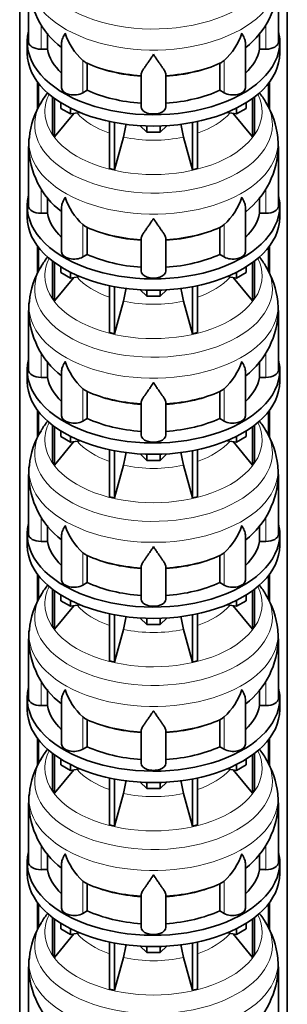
# Model space of a CAD drawing. Header units: millimetres. Extents: x 166 to 773, y -4101 to 2521.
# Tile 8 of 30: x 579 to 772, y -2666 to -1956. Entities that reach past the tile are written whole.
import ezdxf

# ---------------------------------------------------------------- set-up
doc = ezdxf.new("R2010")
doc.units = ezdxf.units.MM
doc.layers.add('LOW_134-20', color=7, linetype='Continuous')
doc.layers.add('VSI134_DIFFUSORE', color=7, linetype='Continuous')

# ---------------------------------------------------------------- blocks, each defined once
blk = doc.blocks.new('SE4')
at = {"layer": 'LOW_134-20', "color": 7, "linetype": 'Continuous', "lineweight": 35}
for p, q in [((579.14, -3834.09), (579.14, -1453.66)), ((771.99, -3834.09), (771.99, -1453.66)), ((591.89, -2000.75), (591.89, -2020.5)), ((592.64, -2001.74), (592.64, -2019.13)), ((758.49, -2001.74), (758.49, -2019.2)), ((759.24, -2000.75), (759.24, -2020.72)), ((591.89, -2119.14), (591.89, -2138.89)), ((592.64, -2120.13), (592.64, -2137.52)), ((758.49, -2120.13), (758.49, -2137.6)), ((759.24, -2119.14), (759.24, -2139.11)), ((591.89, -2237.53), (591.89, -2257.28)), ((759.24, -2237.53), (759.24, -2257.51)), ((592.64, -2238.52), (592.64, -2255.91)), ((758.49, -2238.52), (758.49, -2255.99)), ((591.89, -2355.93), (591.89, -2375.67)), ((592.64, -2356.92), (592.64, -2374.31)), ((758.49, -2356.92), (758.49, -2374.38)), ((759.24, -2355.93), (759.24, -2375.9)), ((591.89, -2474.32), (591.89, -2494.06)), ((592.64, -2475.31), (592.64, -2492.7)), ((758.49, -2475.31), (758.49, -2492.77)), ((759.24, -2474.32), (759.24, -2494.29)), ((591.89, -2592.71), (591.89, -2612.46)), ((759.24, -2592.71), (759.24, -2612.68)), ((592.64, -2593.7), (592.64, -2611.09)), ((758.49, -2593.7), (758.49, -2611.16))]:
    blk.add_line(p, q, dxfattribs=at)
at = {"layer": 'VSI134_DIFFUSORE', "color": 7, "linetype": 'Continuous', "lineweight": 35}
for p, q in [((585.57, -1928.88), (585.57, -1971.94)), ((765.57, -1971.94), (765.57, -1928.88)), ((599.09, -1977.13), (599.09, -1965.66)), ((752.04, -1965.71), (752.04, -1977.13)), ((584.57, -1971.94), (584.57, -1980.1)), ((609.29, -1972.84), (609.29, -2005.01)), ((741.84, -2005.01), (741.84, -1972.72)), ((766.57, -1980.1), (766.57, -1971.94)), ((594.57, -1977.13), (599.09, -1977.13)), ((752.04, -1977.13), (756.57, -1977.13)), ((626.08, -1986.38), (624.65, -1985.33)), ((627.86, -2006.83), (627.86, -1987.35)), ((723.28, -1987.35), (723.28, -2006.83)), ((726.48, -1985.33), (725.06, -1986.38)), ((666.57, -2018.7), (666.57, -1995.36)), ((684.57, -2018.7), (684.57, -1995.36)), ((624.65, -2008.68), (627.86, -2006.83)), ((723.28, -2006.83), (726.48, -2008.68)), ((602.74, -2011.6), (602.74, -2038.28)), ((604.27, -2012.75), (604.27, -2040.42)), ((608.81, -2019.86), (608.81, -2015.81)), ((742.32, -2019.86), (742.32, -2015.81)), ((746.86, -2012.75), (746.86, -2040.42)), ((748.39, -2011.6), (748.39, -2038.28)), ((604.27, -2040.42), (618.13, -2023.5)), ((615.75, -2023.87), (608.81, -2019.86)), ((615.75, -2023.87), (615.75, -2019.7)), ((622.57, -2022.81), (615.75, -2023.87)), ((735.38, -2023.87), (728.56, -2022.81)), ((733, -2023.5), (746.86, -2040.42)), ((735.38, -2023.87), (735.38, -2019.7)), ((742.32, -2019.86), (735.38, -2023.87)), ((643.87, -2029.35), (643.87, -2063.28)), ((647.56, -2030.09), (647.56, -2064.16)), ((703.57, -2030.09), (703.57, -2064.16)), ((707.26, -2029.35), (707.26, -2063.28)), ((602.74, -2038.28), (604.27, -2040.42)), ((670.66, -2037), (666.01, -2032.35)), ((670.66, -2037), (670.66, -2032.56)), ((680.47, -2037), (670.66, -2037)), ((685.12, -2032.35), (680.47, -2037)), ((680.47, -2037), (680.47, -2032.56)), ((746.86, -2040.42), (748.39, -2038.28)), ((647.56, -2064.16), (653.84, -2040.54)), ((697.29, -2040.54), (703.57, -2064.16)), ((585.57, -2047.27), (585.57, -2090.33)), ((765.57, -2090.33), (765.57, -2047.27)), ((643.87, -2063.28), (647.56, -2064.16)), ((703.57, -2064.16), (707.26, -2063.28)), ((599.09, -2095.53), (599.09, -2084.05)), ((752.04, -2084.1), (752.04, -2095.53)), ((584.57, -2090.33), (584.57, -2098.49)), ((594.57, -2095.53), (599.09, -2095.53)), ((609.29, -2091.23), (609.29, -2123.4)), ((741.84, -2123.4), (741.84, -2091.11)), ((752.04, -2095.53), (756.57, -2095.53)), ((766.57, -2098.49), (766.57, -2090.33)), ((626.08, -2104.78), (624.65, -2103.73)), ((627.86, -2125.22), (627.86, -2105.75)), ((723.28, -2105.75), (723.28, -2125.22)), ((726.48, -2103.73), (725.06, -2104.78)), ((666.57, -2137.09), (666.57, -2113.75)), ((684.57, -2137.09), (684.57, -2113.75)), ((602.74, -2130), (602.74, -2156.67)), ((624.65, -2127.07), (627.86, -2125.22)), ((723.28, -2125.22), (726.48, -2127.07)), ((748.39, -2130), (748.39, -2156.67)), ((604.27, -2131.14), (604.27, -2158.81)), ((608.81, -2138.25), (608.81, -2134.2)), ((615.75, -2142.26), (615.75, -2138.09)), ((735.38, -2142.26), (735.38, -2138.09)), ((742.32, -2138.25), (742.32, -2134.2)), ((746.86, -2131.14), (746.86, -2158.81)), ((604.27, -2158.81), (618.13, -2141.89)), ((615.75, -2142.26), (608.81, -2138.25)), ((622.57, -2141.21), (615.75, -2142.26)), ((735.38, -2142.26), (728.56, -2141.21)), ((733, -2141.89), (746.86, -2158.81)), ((742.32, -2138.25), (735.38, -2142.26)), ((643.87, -2147.74), (643.87, -2181.67)), ((647.56, -2148.48), (647.56, -2182.55)), ((670.66, -2155.39), (666.01, -2150.74)), ((670.66, -2155.39), (670.66, -2150.96)), ((685.12, -2150.74), (680.47, -2155.39)), ((680.47, -2155.39), (680.47, -2150.96)), ((703.57, -2148.48), (703.57, -2182.55)), ((707.26, -2147.74), (707.26, -2181.67)), ((602.74, -2156.67), (604.27, -2158.81)), ((647.56, -2182.55), (653.84, -2158.94)), ((680.47, -2155.39), (670.66, -2155.39)), ((697.29, -2158.94), (703.57, -2182.55)), ((746.86, -2158.81), (748.39, -2156.67)), ((585.57, -2165.67), (585.57, -2208.72)), ((765.57, -2208.72), (765.57, -2165.67)), ((643.87, -2181.67), (647.56, -2182.55)), ((703.57, -2182.55), (707.26, -2181.67)), ((584.57, -2208.72), (584.57, -2216.89)), ((599.09, -2213.92), (599.09, -2202.44)), ((752.04, -2202.5), (752.04, -2213.92)), ((766.57, -2216.89), (766.57, -2208.72)), ((594.57, -2213.92), (599.09, -2213.92)), ((609.29, -2209.63), (609.29, -2241.79)), ((741.84, -2241.79), (741.84, -2209.5)), ((752.04, -2213.92), (756.57, -2213.92)), ((626.08, -2223.17), (624.65, -2222.12)), ((726.48, -2222.12), (725.06, -2223.17)), ((627.86, -2243.62), (627.86, -2224.14)), ((723.28, -2224.14), (723.28, -2243.62)), ((666.57, -2255.49), (666.57, -2232.14)), ((684.57, -2255.49), (684.57, -2232.14)), ((624.65, -2245.46), (627.86, -2243.62)), ((723.28, -2243.62), (726.48, -2245.46)), ((602.74, -2248.39), (602.74, -2275.07)), ((604.27, -2249.53), (604.27, -2277.2)), ((746.86, -2249.53), (746.86, -2277.2)), ((748.39, -2248.39), (748.39, -2275.07)), ((608.81, -2256.65), (608.81, -2252.59)), ((615.75, -2260.65), (608.81, -2256.65)), ((615.75, -2260.65), (615.75, -2256.48)), ((735.38, -2260.65), (735.38, -2256.48)), ((742.32, -2256.65), (735.38, -2260.65)), ((742.32, -2256.65), (742.32, -2252.59)), ((604.27, -2277.2), (618.13, -2260.29)), ((622.57, -2259.6), (615.75, -2260.65)), ((735.38, -2260.65), (728.56, -2259.6)), ((733, -2260.29), (746.86, -2277.2)), ((643.87, -2266.14), (643.87, -2300.06)), ((647.56, -2266.88), (647.56, -2300.95)), ((670.66, -2273.79), (666.01, -2269.13)), ((670.66, -2273.79), (670.66, -2269.35)), ((685.12, -2269.13), (680.47, -2273.79)), ((680.47, -2273.79), (680.47, -2269.35)), ((703.57, -2266.88), (703.57, -2300.95)), ((707.26, -2266.14), (707.26, -2300.06)), ((602.74, -2275.07), (604.27, -2277.2)), ((647.56, -2300.95), (653.84, -2277.33)), ((680.47, -2273.79), (670.66, -2273.79)), ((697.29, -2277.33), (703.57, -2300.95)), ((746.86, -2277.2), (748.39, -2275.07)), ((585.57, -2284.06), (585.57, -2327.11)), ((765.57, -2327.11), (765.57, -2284.06)), ((643.87, -2300.06), (647.56, -2300.95)), ((703.57, -2300.95), (707.26, -2300.06)), ((599.09, -2332.31), (599.09, -2320.84)), ((752.04, -2320.89), (752.04, -2332.31)), ((584.57, -2327.11), (584.57, -2335.28)), ((609.29, -2328.02), (609.29, -2360.18)), ((741.84, -2360.18), (741.84, -2327.9)), ((766.57, -2335.28), (766.57, -2327.11)), ((594.57, -2332.31), (599.09, -2332.31)), ((752.04, -2332.31), (756.57, -2332.31)), ((626.08, -2341.56), (624.65, -2340.51)), ((627.86, -2362.01), (627.86, -2342.53)), ((723.28, -2342.53), (723.28, -2362.01)), ((726.48, -2340.51), (725.06, -2341.56)), ((666.57, -2373.88), (666.57, -2350.53)), ((684.57, -2373.88), (684.57, -2350.53)), ((624.65, -2363.86), (627.86, -2362.01)), ((723.28, -2362.01), (726.48, -2363.86)), ((602.74, -2366.78), (602.74, -2393.46)), ((604.27, -2367.93), (604.27, -2395.59)), ((608.81, -2375.04), (608.81, -2370.98)), ((742.32, -2375.04), (742.32, -2370.98)), ((746.86, -2367.93), (746.86, -2395.59)), ((748.39, -2366.78), (748.39, -2393.46)), ((604.27, -2395.59), (618.13, -2378.68)), ((615.75, -2379.05), (608.81, -2375.04)), ((615.75, -2379.05), (615.75, -2374.87)), ((622.57, -2377.99), (615.75, -2379.05)), ((735.38, -2379.05), (728.56, -2377.99)), ((733, -2378.68), (746.86, -2395.59)), ((735.38, -2379.05), (735.38, -2374.87)), ((742.32, -2375.04), (735.38, -2379.05)), ((643.87, -2384.53), (643.87, -2418.46)), ((647.56, -2385.27), (647.56, -2419.34)), ((703.57, -2385.27), (703.57, -2419.34)), ((707.26, -2384.53), (707.26, -2418.46)), ((602.74, -2393.46), (604.27, -2395.59)), ((670.66, -2392.18), (666.01, -2387.53)), ((670.66, -2392.18), (670.66, -2387.74)), ((680.47, -2392.18), (670.66, -2392.18)), ((685.12, -2387.53), (680.47, -2392.18)), ((680.47, -2392.18), (680.47, -2387.74)), ((746.86, -2395.59), (748.39, -2393.46)), ((647.56, -2419.34), (653.84, -2395.72)), ((697.29, -2395.72), (703.57, -2419.34)), ((585.57, -2402.45), (585.57, -2445.51)), ((765.57, -2445.51), (765.57, -2402.45)), ((643.87, -2418.46), (647.56, -2419.34)), ((703.57, -2419.34), (707.26, -2418.46)), ((599.09, -2450.7), (599.09, -2439.23)), ((752.04, -2439.28), (752.04, -2450.7)), ((584.57, -2445.51), (584.57, -2453.67)), ((594.57, -2450.7), (599.09, -2450.7)), ((609.29, -2446.41), (609.29, -2478.57)), ((741.84, -2478.57), (741.84, -2446.29)), ((752.04, -2450.7), (756.57, -2450.7)), ((766.57, -2453.67), (766.57, -2445.51)), ((626.08, -2459.95), (624.65, -2458.9)), ((627.86, -2480.4), (627.86, -2460.92)), ((723.28, -2460.92), (723.28, -2480.4)), ((726.48, -2458.9), (725.06, -2459.95)), ((666.57, -2492.27), (666.57, -2468.92)), ((684.57, -2492.27), (684.57, -2468.92)), ((602.74, -2485.17), (602.74, -2511.85)), ((624.65, -2482.25), (627.86, -2480.4)), ((723.28, -2480.4), (726.48, -2482.25)), ((748.39, -2485.17), (748.39, -2511.85)), ((604.27, -2486.32), (604.27, -2513.98)), ((608.81, -2493.43), (608.81, -2489.38)), ((615.75, -2497.44), (615.75, -2493.26)), ((735.38, -2497.44), (735.38, -2493.26)), ((742.32, -2493.43), (742.32, -2489.38)), ((746.86, -2486.32), (746.86, -2513.98)), ((604.27, -2513.98), (618.13, -2497.07)), ((615.75, -2497.44), (608.81, -2493.43)), ((622.57, -2496.38), (615.75, -2497.44)), ((735.38, -2497.44), (728.56, -2496.38)), ((733, -2497.07), (746.86, -2513.98)), ((742.32, -2493.43), (735.38, -2497.44)), ((643.87, -2502.92), (643.87, -2536.85)), ((647.56, -2503.66), (647.56, -2537.73)), ((670.66, -2510.57), (666.01, -2505.92)), ((670.66, -2510.57), (670.66, -2506.13)), ((685.12, -2505.92), (680.47, -2510.57)), ((680.47, -2510.57), (680.47, -2506.13)), ((703.57, -2503.66), (703.57, -2537.73)), ((707.26, -2502.92), (707.26, -2536.85)), ((602.74, -2511.85), (604.27, -2513.98)), ((647.56, -2537.73), (653.84, -2514.11)), ((680.47, -2510.57), (670.66, -2510.57)), ((697.29, -2514.11), (703.57, -2537.73)), ((746.86, -2513.98), (748.39, -2511.85)), ((585.57, -2520.84), (585.57, -2563.9)), ((765.57, -2563.9), (765.57, -2520.84)), ((643.87, -2536.85), (647.56, -2537.73)), ((703.57, -2537.73), (707.26, -2536.85)), ((584.57, -2563.9), (584.57, -2572.06)), ((599.09, -2569.09), (599.09, -2557.62)), ((752.04, -2557.67), (752.04, -2569.09)), ((766.57, -2572.06), (766.57, -2563.9)), ((594.57, -2569.09), (599.09, -2569.09)), ((609.29, -2564.8), (609.29, -2596.97)), ((741.84, -2596.97), (741.84, -2564.68)), ((752.04, -2569.09), (756.57, -2569.09)), ((626.08, -2578.34), (624.65, -2577.29)), ((726.48, -2577.29), (725.06, -2578.34)), ((627.86, -2598.79), (627.86, -2579.31)), ((723.28, -2579.31), (723.28, -2598.79)), ((666.57, -2610.66), (666.57, -2587.32)), ((684.57, -2610.66), (684.57, -2587.32)), ((624.65, -2600.64), (627.86, -2598.79)), ((723.28, -2598.79), (726.48, -2600.64)), ((602.74, -2603.56), (602.74, -2630.24)), ((604.27, -2604.71), (604.27, -2632.38)), ((746.86, -2604.71), (746.86, -2632.38)), ((748.39, -2603.56), (748.39, -2630.24)), ((608.81, -2611.82), (608.81, -2607.77)), ((615.75, -2615.83), (608.81, -2611.82)), ((615.75, -2615.83), (615.75, -2611.66)), ((735.38, -2615.83), (735.38, -2611.66)), ((742.32, -2611.82), (735.38, -2615.83)), ((742.32, -2611.82), (742.32, -2607.77)), ((604.27, -2632.38), (618.13, -2615.46)), ((622.57, -2614.77), (615.75, -2615.83)), ((735.38, -2615.83), (728.56, -2614.77)), ((733, -2615.46), (746.86, -2632.38)), ((643.87, -2621.31), (643.87, -2655.24)), ((647.56, -2622.05), (647.56, -2656.12)), ((670.66, -2628.96), (666.01, -2624.31)), ((670.66, -2628.96), (670.66, -2624.53)), ((685.12, -2624.31), (680.47, -2628.96)), ((680.47, -2628.96), (680.47, -2624.53)), ((703.57, -2622.05), (703.57, -2656.12)), ((707.26, -2621.31), (707.26, -2655.24)), ((602.74, -2630.24), (604.27, -2632.38)), ((647.56, -2656.12), (653.84, -2632.5)), ((680.47, -2628.96), (670.66, -2628.96)), ((697.29, -2632.5), (703.57, -2656.12)), ((746.86, -2632.38), (748.39, -2630.24)), ((585.57, -2639.23), (585.57, -2682.29)), ((765.57, -2682.29), (765.57, -2639.23)), ((643.87, -2655.24), (647.56, -2656.12)), ((703.57, -2656.12), (707.26, -2655.24))]:
    blk.add_line(p, q, dxfattribs=at)
at = {"layer": 'VSI134_DIFFUSORE', "color": 4, "linetype": 'Continuous', "lineweight": 9}
for p, q in [((594.57, -1977.13), (594.57, -1959.32)), ((756.57, -1977.13), (756.57, -1959.4)), ((624.65, -2008.68), (624.65, -1985.33)), ((726.48, -2008.68), (726.48, -1985.33)), ((594.57, -2095.53), (594.57, -2077.71)), ((756.57, -2095.53), (756.57, -2077.79)), ((624.65, -2127.07), (624.65, -2103.73)), ((726.48, -2127.07), (726.48, -2103.73)), ((594.57, -2213.92), (594.57, -2196.1)), ((756.57, -2213.92), (756.57, -2196.18)), ((624.65, -2245.46), (624.65, -2222.12)), ((726.48, -2245.46), (726.48, -2222.12)), ((594.57, -2332.31), (594.57, -2314.49)), ((756.57, -2332.31), (756.57, -2314.57)), ((624.65, -2363.86), (624.65, -2340.51)), ((726.48, -2363.86), (726.48, -2340.51)), ((594.57, -2450.7), (594.57, -2432.88)), ((756.57, -2450.7), (756.57, -2432.97)), ((624.65, -2482.25), (624.65, -2458.9)), ((726.48, -2482.25), (726.48, -2458.9)), ((594.57, -2569.09), (594.57, -2551.28)), ((756.57, -2569.09), (756.57, -2551.36)), ((624.65, -2600.64), (624.65, -2577.29)), ((726.48, -2600.64), (726.48, -2577.29))]:
    blk.add_line(p, q, dxfattribs=at)
at = {"layer": 'VSI134_DIFFUSORE', "color": 7, "linetype": 'Continuous', "lineweight": 35}
for centre, radius, start, end in [((646.29, -1927.99), 60.63, 180.86653, 232.32639), ((704.24, -1927.76), 61.25, 308.05607, 358.93666), ((657.15, -1950.38), 47.73, 198.63732, 227.08568), ((693.98, -1950.38), 47.73, 312.91434, 341.36277), ((633.99, -1973.99), 14.7, 237.45087, 245.35655), ((717.15, -1973.99), 14.7, 294.64345, 302.54913), ((652.83, -2049.92), 67.64, 142.19498, 149.254), ((697.56, -2050.65), 68.69, 30.68273, 38.07014), ((644.58, -2046.46), 58.76, 148.03824, 174.49255), ((703.43, -2047.56), 62.04, 6.19475, 31.09108), ((564, -2016.23), 93.08, 344.85704, 350.84643), ((785.82, -2016.44), 91.75, 189.17597, 195.23149), ((610.02, -2045.61), 24.4, 168.68144, 183.98555), ((672.9, -2048.33), 92.58, 0.6467, 4.70262), ((646.29, -2046.38), 60.63, 180.86653, 232.32639), ((704.24, -2046.15), 61.25, 308.05607, 358.93666), ((657.15, -2068.77), 47.73, 198.63732, 227.08568), ((693.98, -2068.77), 47.73, 312.91434, 341.36277), ((633.99, -2092.38), 14.7, 237.45087, 245.35655), ((717.15, -2092.38), 14.7, 294.64345, 302.54913), ((652.83, -2168.32), 67.64, 142.19498, 149.254), ((697.56, -2169.04), 68.69, 30.68273, 38.07014), ((644.58, -2164.85), 58.76, 148.03824, 174.49255), ((703.43, -2165.95), 62.04, 6.19475, 31.09108), ((564, -2134.62), 93.08, 344.85704, 350.84643), ((785.82, -2134.83), 91.75, 189.17597, 195.23149), ((610.02, -2164), 24.4, 168.68144, 183.98555), ((672.9, -2166.72), 92.58, 0.6467, 4.70262), ((646.29, -2164.78), 60.63, 180.86653, 232.32639), ((704.24, -2164.54), 61.25, 308.05607, 358.93666), ((657.15, -2187.16), 47.73, 198.63732, 227.08568), ((693.98, -2187.16), 47.73, 312.91434, 341.36277), ((633.99, -2210.78), 14.7, 237.45087, 245.35655), ((717.15, -2210.78), 14.7, 294.64345, 302.54913), ((652.83, -2286.71), 67.64, 142.01513, 149.254), ((697.56, -2287.44), 68.69, 30.68273, 38.07601), ((644.58, -2283.25), 58.76, 148.03824, 174.49255), ((703.43, -2284.34), 62.04, 6.19475, 31.09108), ((564, -2253.01), 93.08, 344.85704, 350.84643), ((785.82, -2253.22), 91.75, 189.17597, 195.23149), ((610.02, -2282.39), 24.4, 168.68144, 183.98555), ((672.9, -2285.11), 92.58, 0.6467, 4.70262), ((646.29, -2283.17), 60.63, 180.86653, 232.32639), ((704.24, -2282.93), 61.25, 308.05607, 358.93666), ((657.15, -2305.55), 47.73, 198.63732, 227.08568), ((693.98, -2305.55), 47.73, 312.91434, 341.36277), ((633.99, -2329.17), 14.7, 237.45087, 245.35655), ((717.15, -2329.17), 14.7, 294.64345, 302.54913), ((652.83, -2405.1), 67.64, 142.01513, 149.254), ((697.56, -2405.83), 68.69, 30.68273, 38.07014), ((644.58, -2401.64), 58.76, 148.03824, 174.49255), ((703.43, -2402.73), 62.04, 6.19475, 31.09108), ((564, -2371.41), 93.08, 344.85704, 350.84643), ((785.82, -2371.61), 91.75, 189.17597, 195.23149), ((610.02, -2400.78), 24.4, 168.68144, 183.98555), ((672.9, -2403.5), 92.58, 0.6467, 4.70262), ((646.29, -2401.56), 60.63, 180.86653, 232.32639), ((704.24, -2401.32), 61.25, 308.05607, 358.93666), ((657.15, -2423.94), 47.73, 198.63732, 227.08568), ((693.98, -2423.94), 47.73, 312.91434, 341.36277), ((633.99, -2447.56), 14.7, 237.45087, 245.35655), ((717.15, -2447.56), 14.7, 294.64345, 302.54913), ((652.83, -2523.49), 67.64, 142.19498, 149.254), ((697.56, -2524.22), 68.69, 30.68273, 38.07014), ((644.58, -2520.03), 58.76, 148.03824, 174.49255), ((703.43, -2521.12), 62.04, 6.19475, 31.09108), ((564, -2489.8), 93.08, 344.85704, 350.84643), ((785.82, -2490.01), 91.75, 189.17597, 195.23149), ((610.02, -2519.17), 24.4, 168.68144, 183.98555), ((672.9, -2521.9), 92.58, 0.6467, 4.70262), ((646.29, -2519.95), 60.63, 180.86653, 232.32639), ((704.24, -2519.72), 61.25, 308.05607, 358.93666), ((657.15, -2542.34), 47.73, 198.63732, 227.08568), ((693.98, -2542.34), 47.73, 312.91434, 341.36277), ((633.99, -2565.95), 14.7, 237.45087, 245.35655), ((717.15, -2565.95), 14.7, 294.64345, 302.54913), ((652.83, -2641.88), 67.64, 142.01513, 149.254), ((697.56, -2642.61), 68.69, 30.68273, 38.07014), ((644.58, -2638.42), 58.76, 148.03824, 174.49255), ((703.43, -2639.52), 62.04, 6.19475, 31.09108), ((564, -2608.19), 93.08, 344.85704, 350.84643), ((785.82, -2608.4), 91.75, 189.17597, 195.23149), ((610.02, -2637.57), 24.4, 168.68144, 183.98555), ((672.9, -2640.29), 92.58, 0.6467, 4.70262), ((646.29, -2638.34), 60.63, 180.86653, 232.32639), ((704.24, -2638.11), 61.25, 308.05607, 358.93666)]:
    blk.add_arc(centre, radius, start, end, dxfattribs=at)
at = {"layer": 'VSI134_DIFFUSORE', "color": 4, "linetype": 'Continuous', "lineweight": 9}
for centre, major_axis, start_param, end_param in [((675.57, -1913.16), (85.67, 0), 2.810229, 6.283185), ((675.57, -1925.92), (-89.83, 0), 0, 3.208497), ((675.57, -1950.46), (-79.5, 0), 0.898849, 1.457346), ((675.57, -1950.46), (79.5, 0), 4.82584, 5.384336), ((675.57, -2022.36), (-78.3, 0), 0, 3.425204), ((675.57, -2022.36), (-78.3, 0), 5.999574, 6.283185), ((675.57, -2031.56), (85.67, 0), 2.810229, 6.283185), ((675.57, -2031.56), (85.67, 0), 0, 0.327773), ((675.57, -2007.25), (-61.63, 0), 0.463231, 1.030574), ((675.57, -2007.25), (61.63, 0), 5.252612, 5.819954), ((675.57, -2044.31), (-89.83, 0), 6.215651, 6.283185), ((675.57, -2044.31), (-89.83, 0), 0, 3.208497), ((675.57, -2007.25), (-61.63, 0), 1.210556, 1.931037), ((675.57, -2068.86), (-79.5, 0), 0.898849, 1.457346), ((675.57, -2068.86), (79.5, 0), 4.82584, 5.384336), ((675.57, -2140.76), (-78.3, 0), 0, 3.425204), ((675.57, -2140.76), (-78.3, 0), 5.999574, 6.283185), ((675.57, -2149.95), (85.67, 0), 2.810229, 6.283185), ((675.57, -2149.95), (85.67, 0), 0, 0.327773), ((675.57, -2125.64), (-61.63, 0), 0.463231, 1.030574), ((675.57, -2125.64), (61.63, 0), 5.252612, 5.819954), ((675.57, -2162.7), (-89.83, 0), 6.215651, 6.283185), ((675.57, -2162.7), (-89.83, 0), 0, 3.208497), ((675.57, -2125.64), (-61.63, 0), 1.210556, 1.931037), ((675.57, -2187.25), (-79.5, 0), 0.898849, 1.457346), ((675.57, -2187.25), (79.5, 0), 4.82584, 5.384336), ((675.57, -2259.15), (-78.3, 0), 0, 3.425204), ((675.57, -2259.15), (-78.3, 0), 5.999574, 6.283185), ((675.57, -2268.34), (85.67, 0), 2.810229, 6.283185), ((675.57, -2268.34), (85.67, 0), 0, 0.327773), ((675.57, -2244.03), (-61.63, 0), 0.463231, 1.030574), ((675.57, -2244.03), (61.63, 0), 5.252612, 5.819954), ((675.57, -2281.1), (-89.83, 0), 6.215651, 6.283185), ((675.57, -2281.1), (-89.83, 0), 0, 3.208497), ((675.57, -2244.03), (-61.63, 0), 1.210556, 1.931037), ((675.57, -2305.64), (-79.5, 0), 0.898849, 1.457346), ((675.57, -2305.64), (79.5, 0), 4.82584, 5.384336), ((675.57, -2377.54), (-78.3, 0), 0, 3.425204), ((675.57, -2377.54), (-78.3, 0), 5.999574, 6.283185), ((675.57, -2386.73), (85.67, 0), 2.810229, 6.283185), ((675.57, -2386.73), (85.67, 0), 0, 0.327773), ((675.57, -2362.42), (-61.63, 0), 0.463231, 1.030574), ((675.57, -2362.42), (61.63, 0), 5.252612, 5.819954), ((675.57, -2399.49), (-89.83, 0), 6.215651, 6.283185), ((675.57, -2399.49), (-89.83, 0), 0, 3.208497), ((675.57, -2362.42), (-61.63, 0), 1.210556, 1.931037), ((675.57, -2424.03), (-79.5, 0), 0.898849, 1.457346), ((675.57, -2424.03), (79.5, 0), 4.82584, 5.384336), ((675.57, -2495.93), (-78.3, 0), 0, 3.425204), ((675.57, -2495.93), (-78.3, 0), 5.999574, 6.283185), ((675.57, -2505.12), (85.67, 0), 2.810229, 6.283185), ((675.57, -2505.12), (85.67, 0), 0, 0.327773), ((675.57, -2480.81), (-61.63, 0), 0.463231, 1.030574), ((675.57, -2480.81), (61.63, 0), 5.252612, 5.819954), ((675.57, -2517.88), (-89.83, 0), 6.215651, 6.283185), ((675.57, -2517.88), (-89.83, 0), 0, 3.208497), ((675.57, -2480.81), (-61.63, 0), 1.210556, 1.931037), ((675.57, -2542.42), (-79.5, 0), 0.898849, 1.457346), ((675.57, -2542.42), (79.5, 0), 4.82584, 5.384336), ((675.57, -2614.32), (-78.3, 0), 0, 3.425204), ((675.57, -2614.32), (-78.3, 0), 5.999574, 6.283185), ((675.57, -2623.52), (85.67, 0), 2.810229, 6.283185), ((675.57, -2623.52), (85.67, 0), 0, 0.327773), ((675.57, -2599.21), (-61.63, 0), 0.463231, 1.030574), ((675.57, -2599.21), (61.63, 0), 5.252612, 5.819954), ((675.57, -2636.27), (-89.83, 0), 6.215651, 6.283185), ((675.57, -2636.27), (-89.83, 0), 0, 3.208497), ((675.57, -2599.21), (-61.63, 0), 1.210556, 1.931037)]:
    blk.add_ellipse(centre, major_axis=major_axis, ratio=0.57735, start_param=start_param, end_param=end_param, dxfattribs=at)
at = {"layer": 'VSI134_DIFFUSORE', "color": 7, "linetype": 'Continuous', "lineweight": 35}
for centre, major_axis, start_param, end_param in [((675.57, -1971.94), (91, 0), 2.993207, 6.283185), ((675.57, -1971.94), (91, 0), 0, 0.148386), ((594.57, -1971.94), (9, 0), 3.141593, 4.712389), ((756.57, -1971.94), (-9, 0), 1.570796, 3.141593), ((675.57, -1980.1), (-91, 0), 0, 3.141593), ((675.57, -1971.94), (-77, 0), 0.117151, 0.534109), ((675.57, -1971.94), (77, 0), 5.749077, 6.166034), ((675.57, -1952.46), (-77, 0), 0.902549, 1.453645), ((675.57, -1952.46), (77, 0), 4.82954, 5.380636), ((618.29, -2005.01), (9, 0), 3.141593, 5.497787), ((675.57, -1971.94), (-77, 0), 0.902549, 1.453645), ((675.57, -1971.94), (77, 0), 4.82954, 5.380636), ((732.84, -2005.01), (-9, 0), 0.785398, 3.141593), ((675.57, -2018.7), (-9, 0), 0, 3.141593), ((675.57, -2090.33), (91, 0), 2.993207, 6.283185), ((675.57, -2090.33), (91, 0), 0, 0.148386), ((594.57, -2090.33), (9, 0), 3.141593, 4.712389), ((675.57, -2090.33), (-77, 0), 0.117151, 0.534109), ((675.57, -2090.33), (77, 0), 5.749077, 6.166034), ((756.57, -2090.33), (-9, 0), 1.570796, 3.141593), ((675.57, -2098.49), (-91, 0), 0, 3.141593), ((675.57, -2070.85), (-77, 0), 0.902549, 1.453645), ((675.57, -2070.85), (77, 0), 4.82954, 5.380636), ((618.29, -2123.4), (9, 0), 3.141593, 5.497787), ((732.84, -2123.4), (-9, 0), 0.785398, 3.141593), ((675.57, -2090.33), (-77, 0), 0.902549, 1.453645), ((675.57, -2090.33), (77, 0), 4.82954, 5.380636), ((675.57, -2137.09), (-9, 0), 0, 3.141593), ((675.57, -2208.72), (91, 0), 2.993207, 6.283185), ((675.57, -2208.72), (91, 0), 0, 0.148386), ((594.57, -2208.72), (9, 0), 3.141593, 4.712389), ((756.57, -2208.72), (-9, 0), 1.570796, 3.141593), ((675.57, -2208.72), (-77, 0), 0.117151, 0.534109), ((675.57, -2208.72), (77, 0), 5.749077, 6.166034), ((675.57, -2216.89), (-91, 0), 0, 3.141593), ((675.57, -2189.24), (-77, 0), 0.902549, 1.453645), ((675.57, -2189.24), (77, 0), 4.82954, 5.380636), ((618.29, -2241.79), (9, 0), 3.141593, 5.497787), ((675.57, -2208.72), (-77, 0), 0.902549, 1.453645), ((675.57, -2208.72), (77, 0), 4.82954, 5.380636), ((732.84, -2241.79), (-9, 0), 0.785398, 3.141593), ((675.57, -2255.49), (-9, 0), 0, 3.141593), ((675.57, -2327.11), (91, 0), 2.993207, 6.283185), ((675.57, -2327.11), (91, 0), 0, 0.148386), ((594.57, -2327.11), (9, 0), 3.141593, 4.712389), ((756.57, -2327.11), (-9, 0), 1.570796, 3.141593), ((675.57, -2335.28), (-91, 0), 0, 3.141593), ((675.57, -2327.11), (-77, 0), 0.117151, 0.534109), ((675.57, -2327.11), (77, 0), 5.749077, 6.166034), ((675.57, -2307.64), (-77, 0), 0.902549, 1.453645), ((675.57, -2307.64), (77, 0), 4.82954, 5.380636), ((618.29, -2360.18), (9, 0), 3.141593, 5.497787), ((675.57, -2327.11), (-77, 0), 0.902549, 1.453645), ((675.57, -2327.11), (77, 0), 4.82954, 5.380636), ((732.84, -2360.18), (-9, 0), 0.785398, 3.141593), ((675.57, -2373.88), (-9, 0), 0, 3.141593), ((675.57, -2445.51), (91, 0), 2.993207, 6.283185), ((675.57, -2445.51), (91, 0), 0, 0.148386), ((594.57, -2445.51), (9, 0), 3.141593, 4.712389), ((675.57, -2445.51), (-77, 0), 0.117151, 0.534109), ((675.57, -2445.51), (77, 0), 5.749077, 6.166034), ((756.57, -2445.51), (-9, 0), 1.570796, 3.141593), ((675.57, -2453.67), (-91, 0), 0, 3.141593), ((675.57, -2426.03), (-77, 0), 0.902549, 1.453645), ((675.57, -2426.03), (77, 0), 4.82954, 5.380636), ((618.29, -2478.57), (9, 0), 3.141593, 5.497787), ((732.84, -2478.57), (-9, 0), 0.785398, 3.141593), ((675.57, -2445.51), (-77, 0), 0.902549, 1.453645), ((675.57, -2445.51), (77, 0), 4.82954, 5.380636), ((675.57, -2492.27), (-9, 0), 0, 3.141593), ((675.57, -2563.9), (91, 0), 2.993207, 6.283185), ((675.57, -2563.9), (91, 0), 0, 0.148386), ((594.57, -2563.9), (9, 0), 3.141593, 4.712389), ((756.57, -2563.9), (-9, 0), 1.570796, 3.141593), ((675.57, -2563.9), (-77, 0), 0.117151, 0.534109), ((675.57, -2563.9), (77, 0), 5.749077, 6.166034), ((675.57, -2572.06), (-91, 0), 0, 3.141593), ((675.57, -2544.42), (-77, 0), 0.902549, 1.453645), ((675.57, -2544.42), (77, 0), 4.82954, 5.380636), ((618.29, -2596.97), (9, 0), 3.141593, 5.497787), ((675.57, -2563.9), (-77, 0), 0.902549, 1.453645), ((675.57, -2563.9), (77, 0), 4.82954, 5.380636), ((732.84, -2596.97), (-9, 0), 0.785398, 3.141593), ((675.57, -2610.66), (-9, 0), 0, 3.141593)]:
    blk.add_ellipse(centre, major_axis=major_axis, ratio=0.57735, start_param=start_param, end_param=end_param, dxfattribs=at)
for points, knots in [([(609.29, -1972.86), (609.29, -1972.7), (609.3, -1972.54), (609.38, -1971.37), (609.67, -1970.31), (610.34, -1968.64), (610.6, -1968.07), (611.06, -1967.18), (611.22, -1966.87), (611.47, -1966.41), (611.6, -1966.18), (611.74, -1965.95), (611.83, -1965.79), (611.88, -1965.71), (611.93, -1965.63)], [0.4600931, 0.4600931, 0.4600931, 0.4600931, 0.5, 0.5, 0.75, 0.75, 0.875, 0.875, 0.9375, 0.9375, 0.96875, 0.984375, 0.984375, 1, 1, 1, 1]), ([(741.84, -1972.82), (741.84, -1972.68), (741.83, -1972.54), (741.79, -1971.91), (741.7, -1971.39), (741.43, -1970.33), (741.25, -1969.78), (740.8, -1968.65), (740.53, -1968.08), (740.08, -1967.18), (739.92, -1966.88), (739.66, -1966.42), (739.57, -1966.26), (739.39, -1965.95), (739.3, -1965.79), (739.21, -1965.63)], [0.4658143, 0.4658143, 0.4658143, 0.4658143, 0.5, 0.5, 0.625, 0.625, 0.75, 0.75, 0.875, 0.875, 0.9375, 0.9375, 0.96875, 0.96875, 1, 1, 1, 1]), ([(675.57, -1980.85), (675.43, -1981.06), (675.3, -1981.27), (675.03, -1981.69), (674.9, -1981.9), (674.5, -1982.52), (674.24, -1982.92), (673.45, -1984.11), (672.94, -1984.88), (671.92, -1986.36), (671.43, -1987.07), (670.48, -1988.42), (670.03, -1989.07), (669.18, -1990.29), (668.79, -1990.87), (668.25, -1991.69), (668.08, -1991.95), (667.75, -1992.47), (667.6, -1992.72), (667.19, -1993.44), (666.97, -1993.88), (666.66, -1994.68), (666.57, -1995.04), (666.57, -1995.36)], [0, 0, 0, 0, 0.03125, 0.03125, 0.0625, 0.0625, 0.125, 0.125, 0.25, 0.25, 0.375, 0.375, 0.5, 0.5, 0.625, 0.625, 0.6875, 0.6875, 0.75, 0.75, 0.875, 0.875, 1, 1, 1, 1]), ([(684.57, -1995.36), (684.57, -1995.04), (684.48, -1994.68), (684.16, -1993.88), (683.94, -1993.44), (683.53, -1992.72), (683.38, -1992.47), (683.06, -1991.95), (682.89, -1991.69), (682.35, -1990.87), (681.95, -1990.29), (681.1, -1989.07), (680.65, -1988.43), (679.71, -1987.07), (679.21, -1986.36), (678.2, -1984.88), (677.68, -1984.12), (676.89, -1982.93), (676.63, -1982.52), (676.23, -1981.9), (676.1, -1981.69), (675.83, -1981.27), (675.7, -1981.06), (675.57, -1980.85)], [0, 0, 0, 0, 0.125, 0.125, 0.25, 0.25, 0.3125, 0.3125, 0.375, 0.375, 0.5, 0.5, 0.625, 0.625, 0.75, 0.75, 0.875, 0.875, 0.9375, 0.9375, 0.96875, 0.96875, 1, 1, 1, 1]), ([(609.29, -2091.26), (609.29, -2091.1), (609.3, -2090.94), (609.38, -2089.76), (609.67, -2088.71), (610.34, -2087.03), (610.6, -2086.46), (611.06, -2085.57), (611.22, -2085.27), (611.47, -2084.81), (611.6, -2084.57), (611.74, -2084.34), (611.83, -2084.18), (611.88, -2084.1), (611.93, -2084.02)], [0.4600931, 0.4600931, 0.4600931, 0.4600931, 0.5, 0.5, 0.75, 0.75, 0.875, 0.875, 0.9375, 0.9375, 0.96875, 0.984375, 0.984375, 1, 1, 1, 1]), ([(741.84, -2091.21), (741.84, -2091.07), (741.83, -2090.94), (741.79, -2090.3), (741.7, -2089.78), (741.43, -2088.72), (741.25, -2088.17), (740.8, -2087.05), (740.53, -2086.47), (740.08, -2085.57), (739.92, -2085.27), (739.66, -2084.81), (739.57, -2084.65), (739.39, -2084.34), (739.3, -2084.18), (739.21, -2084.02)], [0.4658143, 0.4658143, 0.4658143, 0.4658143, 0.5, 0.5, 0.625, 0.625, 0.75, 0.75, 0.875, 0.875, 0.9375, 0.9375, 0.96875, 0.96875, 1, 1, 1, 1]), ([(675.57, -2099.24), (675.43, -2099.45), (675.3, -2099.67), (675.03, -2100.09), (674.9, -2100.29), (674.5, -2100.91), (674.24, -2101.31), (673.45, -2102.51), (672.94, -2103.27), (671.92, -2104.75), (671.43, -2105.46), (670.48, -2106.81), (670.03, -2107.46), (669.18, -2108.68), (668.79, -2109.26), (668.25, -2110.08), (668.08, -2110.34), (667.75, -2110.86), (667.6, -2111.11), (667.19, -2111.83), (666.97, -2112.27), (666.66, -2113.07), (666.57, -2113.43), (666.57, -2113.75)], [0, 0, 0, 0, 0.03125, 0.03125, 0.0625, 0.0625, 0.125, 0.125, 0.25, 0.25, 0.375, 0.375, 0.5, 0.5, 0.625, 0.625, 0.6875, 0.6875, 0.75, 0.75, 0.875, 0.875, 1, 1, 1, 1]), ([(684.57, -2113.75), (684.57, -2113.43), (684.48, -2113.07), (684.16, -2112.27), (683.94, -2111.83), (683.53, -2111.11), (683.38, -2110.86), (683.06, -2110.35), (682.89, -2110.08), (682.35, -2109.26), (681.95, -2108.68), (681.1, -2107.46), (680.65, -2106.82), (679.71, -2105.47), (679.21, -2104.75), (678.2, -2103.28), (677.68, -2102.51), (676.89, -2101.32), (676.63, -2100.91), (676.23, -2100.29), (676.1, -2100.09), (675.83, -2099.67), (675.7, -2099.45), (675.57, -2099.24)], [0, 0, 0, 0, 0.125, 0.125, 0.25, 0.25, 0.3125, 0.3125, 0.375, 0.375, 0.5, 0.5, 0.625, 0.625, 0.75, 0.75, 0.875, 0.875, 0.9375, 0.9375, 0.96875, 0.96875, 1, 1, 1, 1]), ([(609.29, -2209.65), (609.29, -2209.49), (609.3, -2209.33), (609.38, -2208.15), (609.67, -2207.1), (610.34, -2205.42), (610.6, -2204.85), (611.06, -2203.96), (611.22, -2203.66), (611.47, -2203.2), (611.6, -2202.97), (611.74, -2202.73), (611.83, -2202.57), (611.88, -2202.49), (611.93, -2202.41)], [0.4600931, 0.4600931, 0.4600931, 0.4600931, 0.5, 0.5, 0.75, 0.75, 0.875, 0.875, 0.9375, 0.9375, 0.96875, 0.984375, 0.984375, 1, 1, 1, 1]), ([(741.84, -2209.6), (741.84, -2209.46), (741.83, -2209.33), (741.79, -2208.69), (741.7, -2208.18), (741.43, -2207.11), (741.25, -2206.57), (740.8, -2205.44), (740.53, -2204.86), (740.08, -2203.96), (739.92, -2203.66), (739.66, -2203.2), (739.57, -2203.04), (739.39, -2202.73), (739.3, -2202.57), (739.21, -2202.41)], [0.4658143, 0.4658143, 0.4658143, 0.4658143, 0.5, 0.5, 0.625, 0.625, 0.75, 0.75, 0.875, 0.875, 0.9375, 0.9375, 0.96875, 0.96875, 1, 1, 1, 1]), ([(675.57, -2217.63), (675.43, -2217.85), (675.3, -2218.06), (675.03, -2218.48), (674.9, -2218.68), (674.5, -2219.3), (674.24, -2219.71), (673.45, -2220.9), (672.94, -2221.66), (671.92, -2223.14), (671.43, -2223.85), (670.48, -2225.21), (670.03, -2225.85), (669.18, -2227.07), (668.79, -2227.65), (668.25, -2228.47), (668.08, -2228.74), (667.75, -2229.25), (667.6, -2229.5), (667.19, -2230.22), (666.97, -2230.66), (666.66, -2231.46), (666.57, -2231.82), (666.57, -2232.14)], [0, 0, 0, 0, 0.03125, 0.03125, 0.0625, 0.0625, 0.125, 0.125, 0.25, 0.25, 0.375, 0.375, 0.5, 0.5, 0.625, 0.625, 0.6875, 0.6875, 0.75, 0.75, 0.875, 0.875, 1, 1, 1, 1]), ([(684.57, -2232.14), (684.57, -2231.82), (684.48, -2231.46), (684.16, -2230.66), (683.94, -2230.22), (683.53, -2229.5), (683.38, -2229.25), (683.06, -2228.74), (682.89, -2228.47), (682.35, -2227.65), (681.95, -2227.07), (681.1, -2225.85), (680.65, -2225.21), (679.71, -2223.86), (679.21, -2223.15), (678.2, -2221.67), (677.68, -2220.9), (676.89, -2219.71), (676.63, -2219.3), (676.23, -2218.69), (676.1, -2218.48), (675.83, -2218.06), (675.7, -2217.84), (675.57, -2217.63)], [0, 0, 0, 0, 0.125, 0.125, 0.25, 0.25, 0.3125, 0.3125, 0.375, 0.375, 0.5, 0.5, 0.625, 0.625, 0.75, 0.75, 0.875, 0.875, 0.9375, 0.9375, 0.96875, 0.96875, 1, 1, 1, 1]), ([(609.29, -2328.04), (609.29, -2327.88), (609.3, -2327.72), (609.38, -2326.54), (609.67, -2325.49), (610.34, -2323.82), (610.6, -2323.24), (611.06, -2322.35), (611.22, -2322.05), (611.47, -2321.59), (611.6, -2321.36), (611.74, -2321.12), (611.83, -2320.96), (611.88, -2320.88), (611.93, -2320.81)], [0.4600931, 0.4600931, 0.4600931, 0.4600931, 0.5, 0.5, 0.75, 0.75, 0.875, 0.875, 0.9375, 0.9375, 0.96875, 0.984375, 0.984375, 1, 1, 1, 1]), ([(741.84, -2327.99), (741.84, -2327.86), (741.83, -2327.72), (741.79, -2327.08), (741.7, -2326.57), (741.43, -2325.51), (741.25, -2324.96), (740.8, -2323.83), (740.53, -2323.25), (740.08, -2322.36), (739.92, -2322.05), (739.66, -2321.59), (739.57, -2321.44), (739.39, -2321.12), (739.3, -2320.96), (739.21, -2320.81)], [0.4658143, 0.4658143, 0.4658143, 0.4658143, 0.5, 0.5, 0.625, 0.625, 0.75, 0.75, 0.875, 0.875, 0.9375, 0.9375, 0.96875, 0.96875, 1, 1, 1, 1]), ([(675.57, -2336.03), (675.43, -2336.24), (675.3, -2336.45), (675.03, -2336.87), (674.9, -2337.08), (674.5, -2337.69), (674.24, -2338.1), (673.45, -2339.29), (672.94, -2340.06), (671.92, -2341.53), (671.43, -2342.25), (670.48, -2343.6), (670.03, -2344.24), (669.18, -2345.46), (668.79, -2346.04), (668.25, -2346.86), (668.08, -2347.13), (667.75, -2347.64), (667.6, -2347.89), (667.19, -2348.61), (666.97, -2349.05), (666.66, -2349.85), (666.57, -2350.21), (666.57, -2350.53)], [0, 0, 0, 0, 0.03125, 0.03125, 0.0625, 0.0625, 0.125, 0.125, 0.25, 0.25, 0.375, 0.375, 0.5, 0.5, 0.625, 0.625, 0.6875, 0.6875, 0.75, 0.75, 0.875, 0.875, 1, 1, 1, 1]), ([(684.57, -2350.53), (684.57, -2350.21), (684.48, -2349.85), (684.16, -2349.05), (683.94, -2348.61), (683.53, -2347.89), (683.38, -2347.64), (683.06, -2347.13), (682.89, -2346.86), (682.35, -2346.04), (681.95, -2345.46), (681.1, -2344.24), (680.65, -2343.6), (679.71, -2342.25), (679.21, -2341.54), (678.2, -2340.06), (677.68, -2339.29), (676.89, -2338.1), (676.63, -2337.7), (676.23, -2337.08), (676.1, -2336.87), (675.83, -2336.45), (675.7, -2336.24), (675.57, -2336.03)], [0, 0, 0, 0, 0.125, 0.125, 0.25, 0.25, 0.3125, 0.3125, 0.375, 0.375, 0.5, 0.5, 0.625, 0.625, 0.75, 0.75, 0.875, 0.875, 0.9375, 0.9375, 0.96875, 0.96875, 1, 1, 1, 1]), ([(609.29, -2446.43), (609.29, -2446.27), (609.3, -2446.11), (609.38, -2444.93), (609.67, -2443.88), (610.34, -2442.21), (610.6, -2441.63), (611.06, -2440.74), (611.22, -2440.44), (611.47, -2439.98), (611.6, -2439.75), (611.74, -2439.51), (611.83, -2439.36), (611.88, -2439.28), (611.93, -2439.2)], [0.4600931, 0.4600931, 0.4600931, 0.4600931, 0.5, 0.5, 0.75, 0.75, 0.875, 0.875, 0.9375, 0.9375, 0.96875, 0.984375, 0.984375, 1, 1, 1, 1]), ([(741.84, -2446.38), (741.84, -2446.25), (741.83, -2446.11), (741.79, -2445.47), (741.7, -2444.96), (741.43, -2443.9), (741.25, -2443.35), (740.8, -2442.22), (740.53, -2441.64), (740.08, -2440.75), (739.92, -2440.45), (739.66, -2439.98), (739.57, -2439.83), (739.39, -2439.51), (739.3, -2439.36), (739.21, -2439.2)], [0.4658143, 0.4658143, 0.4658143, 0.4658143, 0.5, 0.5, 0.625, 0.625, 0.75, 0.75, 0.875, 0.875, 0.9375, 0.9375, 0.96875, 0.96875, 1, 1, 1, 1]), ([(675.57, -2454.42), (675.43, -2454.63), (675.3, -2454.84), (675.03, -2455.26), (674.9, -2455.47), (674.5, -2456.09), (674.24, -2456.49), (673.45, -2457.68), (672.94, -2458.45), (671.92, -2459.93), (671.43, -2460.64), (670.48, -2461.99), (670.03, -2462.63), (669.18, -2463.85), (668.79, -2464.43), (668.25, -2465.25), (668.08, -2465.52), (667.75, -2466.04), (667.6, -2466.29), (667.19, -2467.01), (666.97, -2467.44), (666.66, -2468.24), (666.57, -2468.6), (666.57, -2468.92)], [0, 0, 0, 0, 0.03125, 0.03125, 0.0625, 0.0625, 0.125, 0.125, 0.25, 0.25, 0.375, 0.375, 0.5, 0.5, 0.625, 0.625, 0.6875, 0.6875, 0.75, 0.75, 0.875, 0.875, 1, 1, 1, 1]), ([(684.57, -2468.92), (684.57, -2468.6), (684.48, -2468.24), (684.16, -2467.45), (683.94, -2467.01), (683.53, -2466.29), (683.38, -2466.04), (683.06, -2465.52), (682.89, -2465.26), (682.35, -2464.44), (681.95, -2463.86), (681.1, -2462.64), (680.65, -2461.99), (679.71, -2460.64), (679.21, -2459.93), (678.2, -2458.45), (677.68, -2457.69), (676.89, -2456.49), (676.63, -2456.09), (676.23, -2455.47), (676.1, -2455.26), (675.83, -2454.84), (675.7, -2454.63), (675.57, -2454.42)], [0, 0, 0, 0, 0.125, 0.125, 0.25, 0.25, 0.3125, 0.3125, 0.375, 0.375, 0.5, 0.5, 0.625, 0.625, 0.75, 0.75, 0.875, 0.875, 0.9375, 0.9375, 0.96875, 0.96875, 1, 1, 1, 1]), ([(609.29, -2564.82), (609.29, -2564.66), (609.3, -2564.5), (609.38, -2563.33), (609.67, -2562.27), (610.34, -2560.6), (610.6, -2560.03), (611.06, -2559.14), (611.22, -2558.83), (611.47, -2558.37), (611.6, -2558.14), (611.74, -2557.91), (611.83, -2557.75), (611.88, -2557.67), (611.93, -2557.59)], [0.4600931, 0.4600931, 0.4600931, 0.4600931, 0.5, 0.5, 0.75, 0.75, 0.875, 0.875, 0.9375, 0.9375, 0.96875, 0.984375, 0.984375, 1, 1, 1, 1]), ([(741.84, -2564.78), (741.84, -2564.64), (741.83, -2564.5), (741.79, -2563.87), (741.7, -2563.35), (741.43, -2562.29), (741.25, -2561.74), (740.8, -2560.61), (740.53, -2560.04), (740.08, -2559.14), (739.92, -2558.84), (739.66, -2558.38), (739.57, -2558.22), (739.39, -2557.91), (739.3, -2557.75), (739.21, -2557.59)], [0.4658143, 0.4658143, 0.4658143, 0.4658143, 0.5, 0.5, 0.625, 0.625, 0.75, 0.75, 0.875, 0.875, 0.9375, 0.9375, 0.96875, 0.96875, 1, 1, 1, 1]), ([(675.57, -2572.81), (675.43, -2573.02), (675.3, -2573.23), (675.03, -2573.65), (674.9, -2573.86), (674.5, -2574.48), (674.24, -2574.88), (673.45, -2576.07), (672.94, -2576.84), (671.92, -2578.32), (671.43, -2579.03), (670.48, -2580.38), (670.03, -2581.03), (669.18, -2582.25), (668.79, -2582.83), (668.25, -2583.65), (668.08, -2583.91), (667.75, -2584.43), (667.6, -2584.68), (667.19, -2585.4), (666.97, -2585.84), (666.66, -2586.64), (666.57, -2587), (666.57, -2587.32)], [0, 0, 0, 0, 0.03125, 0.03125, 0.0625, 0.0625, 0.125, 0.125, 0.25, 0.25, 0.375, 0.375, 0.5, 0.5, 0.625, 0.625, 0.6875, 0.6875, 0.75, 0.75, 0.875, 0.875, 1, 1, 1, 1]), ([(684.57, -2587.32), (684.57, -2587), (684.48, -2586.64), (684.16, -2585.84), (683.94, -2585.4), (683.53, -2584.68), (683.38, -2584.43), (683.06, -2583.91), (682.89, -2583.65), (682.35, -2582.83), (681.95, -2582.25), (681.1, -2581.03), (680.65, -2580.39), (679.71, -2579.03), (679.21, -2578.32), (678.2, -2576.84), (677.68, -2576.08), (676.89, -2574.89), (676.63, -2574.48), (676.23, -2573.86), (676.1, -2573.65), (675.83, -2573.23), (675.7, -2573.02), (675.57, -2572.81)], [0, 0, 0, 0, 0.125, 0.125, 0.25, 0.25, 0.3125, 0.3125, 0.375, 0.375, 0.5, 0.5, 0.625, 0.625, 0.75, 0.75, 0.875, 0.875, 0.9375, 0.9375, 0.96875, 0.96875, 1, 1, 1, 1])]:
    blk.add_open_spline(points, degree=3, knots=knots, dxfattribs=at)

msp = doc.modelspace()

# ---------------------------------------------------------------- block references
msp.add_blockref('SE4', (0, 0))

doc.saveas('drawing.dxf')
